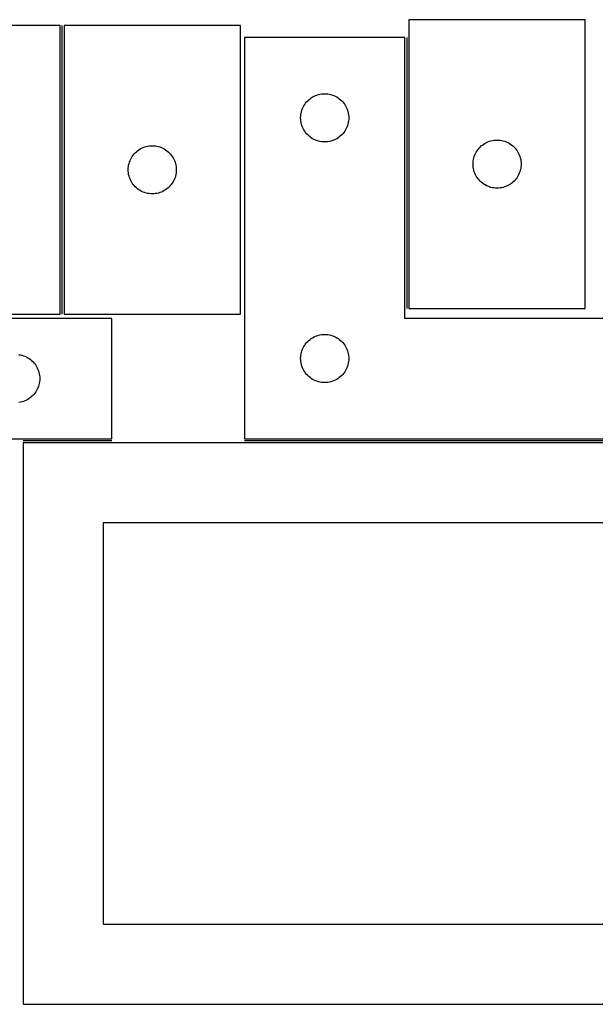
# Model space of a CAD drawing. Header units: millimetres. Extents: x 7 to 1243, y 7 to 2493.
# Tile 18 of 19: x 820 to 1035, y 2122 to 2490. Entities that reach past the tile are written whole.
import ezdxf

# ---------------------------------------------------------------- set-up
doc = ezdxf.new("R2010")
doc.units = ezdxf.units.MM
doc.layers.add('COMMON', color=5, linetype='CONTINUOUS', true_color=0x0000ff)
doc.layers.add('CUT', color=7, linetype='CONTINUOUS', true_color=0x000000)

msp = doc.modelspace()

# ---------------------------------------------------------------- linework, layer by layer
at = {"layer": 'COMMON'}
for p, q in [((835.684595, 2379.810332), (835.684595, 2487.810332)), ((964.699889, 2483.2305), (964.699889, 2381.933379)), ((854.36151, 2332.4805), (821.08374, 2332.4805)), ((1083.949889, 2332.4805), (903.949889, 2332.4805))]:
    msp.add_line(p, q, dxfattribs=at)
at = {"layer": 'CUT'}
for p, q in [((965.44989, 2489.933379), (965.44989, 2381.933379)), ((1031.44989, 2489.933379), (965.44989, 2489.933379)), ((1031.44989, 2381.933379), (1031.44989, 2489.933379)), ((834.934594, 2487.810332), (768.934594, 2487.810332)), ((834.934594, 2379.810332), (834.934594, 2487.810332)), ((836.434595, 2487.810332), (836.434595, 2379.810332)), ((902.434595, 2487.810332), (836.434595, 2487.810332)), ((902.434595, 2379.810332), (902.434595, 2487.810332)), ((963.949889, 2483.2305), (903.949889, 2483.2305)), ((903.949889, 2483.2305), (903.949889, 2333.2305)), ((963.949889, 2378.2305), (963.949889, 2483.2305)), ((927.585928, 2459.594461), (928.015777, 2459.997059)), ((928.015777, 2459.997059), (928.471036, 2460.37068)), ((928.471036, 2460.37068), (928.949757, 2460.713727)), ((928.949757, 2460.713727), (929.449889, 2461.024729)), ((929.449889, 2461.024729), (929.969291, 2461.302355)), ((929.969291, 2461.302355), (930.505738, 2461.545416)), ((930.505738, 2461.545416), (931.056934, 2461.752871)), ((931.056934, 2461.752871), (931.620518, 2461.923833)), ((931.620518, 2461.923833), (932.194076, 2462.057568)), ((932.194076, 2462.057568), (932.775153, 2462.153504)), ((932.775153, 2462.153504), (933.361261, 2462.211231)), ((933.361261, 2462.211231), (933.949889, 2462.2305)), ((933.949889, 2462.2305), (934.538517, 2462.211231)), ((934.538517, 2462.211231), (935.124625, 2462.153504)), ((935.124625, 2462.153504), (935.705702, 2462.057568)), ((935.705702, 2462.057568), (936.279261, 2461.923833)), ((936.279261, 2461.923833), (936.842844, 2461.752871)), ((936.842844, 2461.752871), (937.39404, 2461.545416)), ((937.39404, 2461.545416), (937.930487, 2461.302355)), ((937.930487, 2461.302355), (938.449889, 2461.024729)), ((938.449889, 2461.024729), (938.950021, 2460.713727)), ((938.950021, 2460.713727), (939.428742, 2460.37068)), ((939.428742, 2460.37068), (939.884002, 2459.997059)), ((939.884002, 2459.997059), (940.31385, 2459.594461)), ((925.256557, 2455.559872), (925.427518, 2456.123455)), ((925.427518, 2456.123455), (925.634973, 2456.674651)), ((925.634973, 2456.674651), (925.878035, 2457.211098)), ((925.878035, 2457.211098), (926.155661, 2457.7305)), ((926.155661, 2457.7305), (926.466663, 2458.230632)), ((926.466663, 2458.230632), (926.809709, 2458.709353)), ((926.809709, 2458.709353), (927.183331, 2459.164613)), ((927.183331, 2459.164613), (927.585928, 2459.594461)), ((940.31385, 2459.594461), (940.716447, 2459.164613)), ((940.716447, 2459.164613), (941.090069, 2458.709353)), ((941.090069, 2458.709353), (941.433116, 2458.230632)), ((941.433116, 2458.230632), (941.744118, 2457.7305)), ((941.744118, 2457.7305), (942.021744, 2457.211098)), ((942.021744, 2457.211098), (942.264805, 2456.674651)), ((942.264805, 2456.674651), (942.47226, 2456.123455)), ((942.47226, 2456.123455), (942.643222, 2455.559872)), ((924.949889, 2453.2305), (924.969159, 2453.819128)), ((924.969159, 2452.641872), (924.949889, 2453.2305)), ((924.969159, 2453.819128), (925.026885, 2454.405236)), ((925.026885, 2452.055765), (924.969159, 2452.641872)), ((925.026885, 2454.405236), (925.122822, 2454.986313)), ((925.122822, 2454.986313), (925.256557, 2455.559872)), ((942.643222, 2455.559872), (942.776957, 2454.986313)), ((942.776957, 2454.986313), (942.872893, 2454.405236)), ((942.872893, 2454.405236), (942.93062, 2453.819128)), ((942.93062, 2452.641872), (942.872893, 2452.055765)), ((942.93062, 2453.819128), (942.949889, 2453.2305)), ((942.949889, 2453.2305), (942.93062, 2452.641872)), ((925.122822, 2451.474687), (925.026885, 2452.055765)), ((925.256557, 2450.901129), (925.122822, 2451.474687)), ((925.427518, 2450.337545), (925.256557, 2450.901129)), ((925.634973, 2449.786349), (925.427518, 2450.337545)), ((925.878035, 2449.249902), (925.634973, 2449.786349)), ((926.155661, 2448.7305), (925.878035, 2449.249902)), ((926.466663, 2448.230368), (926.155661, 2448.7305)), ((941.744118, 2448.7305), (941.433116, 2448.230368)), ((942.021744, 2449.249902), (941.744118, 2448.7305)), ((942.264805, 2449.786349), (942.021744, 2449.249902)), ((942.47226, 2450.337545), (942.264805, 2449.786349)), ((942.643222, 2450.901129), (942.47226, 2450.337545)), ((942.776957, 2451.474687), (942.643222, 2450.901129)), ((942.872893, 2452.055765), (942.776957, 2451.474687)), ((926.809709, 2447.751647), (926.466663, 2448.230368)), ((927.183331, 2447.296388), (926.809709, 2447.751647)), ((927.585928, 2446.866539), (927.183331, 2447.296388)), ((928.015777, 2446.463942), (927.585928, 2446.866539)), ((928.471036, 2446.09032), (928.015777, 2446.463942)), ((928.949757, 2445.747274), (928.471036, 2446.09032)), ((929.449889, 2445.436272), (928.949757, 2445.747274)), ((929.969291, 2445.158646), (929.449889, 2445.436272)), ((930.505738, 2444.915584), (929.969291, 2445.158646)), ((931.056934, 2444.708129), (930.505738, 2444.915584)), ((937.39404, 2444.915584), (936.842844, 2444.708129)), ((937.930487, 2445.158646), (937.39404, 2444.915584)), ((938.449889, 2445.436272), (937.930487, 2445.158646)), ((938.950021, 2445.747274), (938.449889, 2445.436272)), ((939.428742, 2446.09032), (938.950021, 2445.747274)), ((939.884002, 2446.463942), (939.428742, 2446.09032)), ((940.31385, 2446.866539), (939.884002, 2446.463942)), ((940.716447, 2447.296388), (940.31385, 2446.866539)), ((941.090069, 2447.751647), (940.716447, 2447.296388)), ((941.433116, 2448.230368), (941.090069, 2447.751647)), ((997.275154, 2444.856383), (997.861262, 2444.914109)), ((997.861262, 2444.914109), (998.44989, 2444.933379)), ((998.44989, 2444.933379), (999.038518, 2444.914109)), ((999.038518, 2444.914109), (999.624626, 2444.856383)), ((863.955742, 2440.950512), (864.434462, 2441.293558)), ((864.434462, 2441.293558), (864.934595, 2441.604561)), ((864.934595, 2441.604561), (865.453996, 2441.882187)), ((865.453996, 2441.882187), (865.990444, 2442.125248)), ((865.990444, 2442.125248), (866.541639, 2442.332703)), ((866.541639, 2442.332703), (867.105223, 2442.503664)), ((867.105223, 2442.503664), (867.678782, 2442.637399)), ((867.678782, 2442.637399), (868.259859, 2442.733336)), ((868.259859, 2442.733336), (868.845966, 2442.791062)), ((868.845966, 2442.791062), (869.434595, 2442.810332)), ((869.434595, 2442.810332), (870.023223, 2442.791062)), ((870.023223, 2442.791062), (870.60933, 2442.733336)), ((870.60933, 2442.733336), (871.190407, 2442.637399)), ((871.190407, 2442.637399), (871.763966, 2442.503664)), ((871.763966, 2442.503664), (872.32755, 2442.332703)), ((872.32755, 2442.332703), (872.878745, 2442.125248)), ((872.878745, 2442.125248), (873.415193, 2441.882187)), ((873.415193, 2441.882187), (873.934595, 2441.604561)), ((873.934595, 2441.604561), (874.434727, 2441.293558)), ((874.434727, 2441.293558), (874.913447, 2440.950512)), ((931.620518, 2444.537168), (931.056934, 2444.708129)), ((932.194076, 2444.403433), (931.620518, 2444.537168)), ((932.775153, 2444.307497), (932.194076, 2444.403433)), ((933.361261, 2444.24977), (932.775153, 2444.307497)), ((933.949889, 2444.2305), (933.361261, 2444.24977)), ((934.538517, 2444.24977), (933.949889, 2444.2305)), ((935.124625, 2444.307497), (934.538517, 2444.24977)), ((935.705702, 2444.403433), (935.124625, 2444.307497)), ((936.279261, 2444.537168), (935.705702, 2444.403433)), ((936.842844, 2444.708129), (936.279261, 2444.537168)), ((990.966664, 2440.933511), (991.30971, 2441.412232)), ((991.30971, 2441.412232), (991.683332, 2441.867491)), ((991.683332, 2441.867491), (992.085929, 2442.29734)), ((992.085929, 2442.29734), (992.515778, 2442.699937)), ((992.515778, 2442.699937), (992.971037, 2443.073559)), ((992.971037, 2443.073559), (993.449758, 2443.416605)), ((993.449758, 2443.416605), (993.94989, 2443.727607)), ((993.94989, 2443.727607), (994.469292, 2444.005234)), ((994.469292, 2444.005234), (995.005739, 2444.248295)), ((995.005739, 2444.248295), (995.556935, 2444.45575)), ((995.556935, 2444.45575), (996.120519, 2444.626711)), ((996.120519, 2444.626711), (996.694077, 2444.760446)), ((996.694077, 2444.760446), (997.275154, 2444.856383)), ((999.624626, 2444.856383), (1000.205703, 2444.760446)), ((1000.205703, 2444.760446), (1000.779262, 2444.626711)), ((1000.779262, 2444.626711), (1001.342845, 2444.45575)), ((1001.342845, 2444.45575), (1001.894041, 2444.248295)), ((1001.894041, 2444.248295), (1002.430488, 2444.005234)), ((1002.430488, 2444.005234), (1002.94989, 2443.727607)), ((1002.94989, 2443.727607), (1003.450022, 2443.416605)), ((1003.450022, 2443.416605), (1003.928743, 2443.073559)), ((1003.928743, 2443.073559), (1004.384003, 2442.699937)), ((1004.384003, 2442.699937), (1004.813851, 2442.29734)), ((1004.813851, 2442.29734), (1005.216448, 2441.867491)), ((1005.216448, 2441.867491), (1005.59007, 2441.412232)), ((1005.59007, 2441.412232), (1005.933117, 2440.933511)), ((861.119679, 2437.254483), (861.36274, 2437.79093)), ((861.36274, 2437.79093), (861.640366, 2438.310332)), ((861.640366, 2438.310332), (861.951368, 2438.810464)), ((861.951368, 2438.810464), (862.294414, 2439.289185)), ((862.294414, 2439.289185), (862.668036, 2439.744444)), ((862.668036, 2439.744444), (863.070633, 2440.174293)), ((863.070633, 2440.174293), (863.500482, 2440.57689)), ((863.500482, 2440.57689), (863.955742, 2440.950512)), ((874.913447, 2440.950512), (875.368707, 2440.57689)), ((875.368707, 2440.57689), (875.798556, 2440.174293)), ((875.798556, 2440.174293), (876.201153, 2439.744444)), ((876.201153, 2439.744444), (876.574775, 2439.289185)), ((876.574775, 2439.289185), (876.917821, 2438.810464)), ((876.917821, 2438.810464), (877.228823, 2438.310332)), ((877.228823, 2438.310332), (877.506449, 2437.79093)), ((877.506449, 2437.79093), (877.74951, 2437.254483)), ((989.526886, 2437.108115), (989.622823, 2437.689192)), ((989.622823, 2437.689192), (989.756558, 2438.26275)), ((989.756558, 2438.26275), (989.927519, 2438.826334)), ((989.927519, 2438.826334), (990.134974, 2439.37753)), ((990.134974, 2439.37753), (990.378036, 2439.913977)), ((990.378036, 2439.913977), (990.655662, 2440.433379)), ((990.655662, 2440.433379), (990.966664, 2440.933511)), ((1005.933117, 2440.933511), (1006.244119, 2440.433379)), ((1006.244119, 2440.433379), (1006.521745, 2439.913977)), ((1006.521745, 2439.913977), (1006.764806, 2439.37753)), ((1006.764806, 2439.37753), (1006.972261, 2438.826334)), ((1006.972261, 2438.826334), (1007.143223, 2438.26275)), ((1007.143223, 2438.26275), (1007.276958, 2437.689192)), ((1007.276958, 2437.689192), (1007.372894, 2437.108115)), ((860.434595, 2433.810332), (860.453864, 2434.39896)), ((860.453864, 2434.39896), (860.511591, 2434.985068)), ((860.511591, 2434.985068), (860.607527, 2435.566145)), ((860.607527, 2435.566145), (860.741262, 2436.139703)), ((860.741262, 2436.139703), (860.912223, 2436.703287)), ((860.912223, 2436.703287), (861.119679, 2437.254483)), ((877.74951, 2437.254483), (877.956966, 2436.703287)), ((877.956966, 2436.703287), (878.127927, 2436.139703)), ((878.127927, 2436.139703), (878.261662, 2435.566145)), ((878.261662, 2435.566145), (878.357598, 2434.985068)), ((878.357598, 2434.985068), (878.415325, 2434.39896)), ((878.415325, 2434.39896), (878.434595, 2433.810332)), ((989.44989, 2435.933379), (989.46916, 2436.522007)), ((989.46916, 2435.344751), (989.44989, 2435.933379)), ((989.46916, 2436.522007), (989.526886, 2437.108115)), ((989.526886, 2434.758643), (989.46916, 2435.344751)), ((989.622823, 2434.177566), (989.526886, 2434.758643)), ((989.756558, 2433.604007), (989.622823, 2434.177566)), ((1007.276958, 2434.177566), (1007.143223, 2433.604007)), ((1007.372894, 2434.758643), (1007.276958, 2434.177566)), ((1007.372894, 2437.108115), (1007.430621, 2436.522007)), ((1007.430621, 2435.344751), (1007.372894, 2434.758643)), ((1007.430621, 2436.522007), (1007.44989, 2435.933379)), ((1007.44989, 2435.933379), (1007.430621, 2435.344751)), ((860.453864, 2433.221704), (860.434595, 2433.810332)), ((860.511591, 2432.635596), (860.453864, 2433.221704)), ((860.607527, 2432.054519), (860.511591, 2432.635596)), ((860.741262, 2431.480961), (860.607527, 2432.054519)), ((860.912223, 2430.917377), (860.741262, 2431.480961)), ((861.119679, 2430.366181), (860.912223, 2430.917377)), ((861.36274, 2429.829734), (861.119679, 2430.366181)), ((877.74951, 2430.366181), (877.506449, 2429.829734)), ((877.956966, 2430.917377), (877.74951, 2430.366181)), ((878.127927, 2431.480961), (877.956966, 2430.917377)), ((878.261662, 2432.054519), (878.127927, 2431.480961)), ((878.357598, 2432.635596), (878.261662, 2432.054519)), ((878.415325, 2433.221704), (878.357598, 2432.635596)), ((878.434595, 2433.810332), (878.415325, 2433.221704)), ((989.927519, 2433.040424), (989.756558, 2433.604007)), ((990.134974, 2432.489228), (989.927519, 2433.040424)), ((990.378036, 2431.952781), (990.134974, 2432.489228)), ((990.655662, 2431.433379), (990.378036, 2431.952781)), ((990.966664, 2430.933247), (990.655662, 2431.433379)), ((991.30971, 2430.454526), (990.966664, 2430.933247)), ((991.683332, 2429.999267), (991.30971, 2430.454526)), ((1005.59007, 2430.454526), (1005.216448, 2429.999267)), ((1005.933117, 2430.933247), (1005.59007, 2430.454526)), ((1006.244119, 2431.433379), (1005.933117, 2430.933247)), ((1006.521745, 2431.952781), (1006.244119, 2431.433379)), ((1006.764806, 2432.489228), (1006.521745, 2431.952781)), ((1006.972261, 2433.040424), (1006.764806, 2432.489228)), ((1007.143223, 2433.604007), (1006.972261, 2433.040424)), ((861.640366, 2429.310332), (861.36274, 2429.829734)), ((861.951368, 2428.8102), (861.640366, 2429.310332)), ((862.294414, 2428.331479), (861.951368, 2428.8102)), ((862.668036, 2427.87622), (862.294414, 2428.331479)), ((863.070633, 2427.446371), (862.668036, 2427.87622)), ((863.500482, 2427.043774), (863.070633, 2427.446371)), ((863.955742, 2426.670152), (863.500482, 2427.043774)), ((864.434462, 2426.327105), (863.955742, 2426.670152)), ((874.913447, 2426.670152), (874.434727, 2426.327105)), ((875.368707, 2427.043774), (874.913447, 2426.670152)), ((875.798556, 2427.446371), (875.368707, 2427.043774)), ((876.201153, 2427.87622), (875.798556, 2427.446371)), ((876.574775, 2428.331479), (876.201153, 2427.87622)), ((876.917821, 2428.8102), (876.574775, 2428.331479)), ((877.228823, 2429.310332), (876.917821, 2428.8102)), ((877.506449, 2429.829734), (877.228823, 2429.310332)), ((992.085929, 2429.569418), (991.683332, 2429.999267)), ((992.515778, 2429.166821), (992.085929, 2429.569418)), ((992.971037, 2428.793199), (992.515778, 2429.166821)), ((993.449758, 2428.450152), (992.971037, 2428.793199)), ((993.94989, 2428.13915), (993.449758, 2428.450152)), ((994.469292, 2427.861524), (993.94989, 2428.13915)), ((995.005739, 2427.618463), (994.469292, 2427.861524)), ((995.556935, 2427.411008), (995.005739, 2427.618463)), ((996.120519, 2427.240046), (995.556935, 2427.411008)), ((996.694077, 2427.106311), (996.120519, 2427.240046)), ((997.275154, 2427.010375), (996.694077, 2427.106311)), ((997.861262, 2426.952649), (997.275154, 2427.010375)), ((998.44989, 2426.933379), (997.861262, 2426.952649)), ((999.038518, 2426.952649), (998.44989, 2426.933379)), ((999.624626, 2427.010375), (999.038518, 2426.952649)), ((1000.205703, 2427.106311), (999.624626, 2427.010375)), ((1000.779262, 2427.240046), (1000.205703, 2427.106311)), ((1001.342845, 2427.411008), (1000.779262, 2427.240046)), ((1001.894041, 2427.618463), (1001.342845, 2427.411008)), ((1002.430488, 2427.861524), (1001.894041, 2427.618463)), ((1002.94989, 2428.13915), (1002.430488, 2427.861524)), ((1003.450022, 2428.450152), (1002.94989, 2428.13915)), ((1003.928743, 2428.793199), (1003.450022, 2428.450152)), ((1004.384003, 2429.166821), (1003.928743, 2428.793199)), ((1004.813851, 2429.569418), (1004.384003, 2429.166821)), ((1005.216448, 2429.999267), (1004.813851, 2429.569418)), ((864.934595, 2426.016103), (864.434462, 2426.327105)), ((865.453996, 2425.738477), (864.934595, 2426.016103)), ((865.990444, 2425.495416), (865.453996, 2425.738477)), ((866.541639, 2425.287961), (865.990444, 2425.495416)), ((867.105223, 2425.117), (866.541639, 2425.287961)), ((867.678782, 2424.983264), (867.105223, 2425.117)), ((868.259859, 2424.887328), (867.678782, 2424.983264)), ((868.845966, 2424.829602), (868.259859, 2424.887328)), ((869.434595, 2424.810332), (868.845966, 2424.829602)), ((870.023223, 2424.829602), (869.434595, 2424.810332)), ((870.60933, 2424.887328), (870.023223, 2424.829602)), ((871.190407, 2424.983264), (870.60933, 2424.887328)), ((871.763966, 2425.117), (871.190407, 2424.983264)), ((872.32755, 2425.287961), (871.763966, 2425.117)), ((872.878745, 2425.495416), (872.32755, 2425.287961)), ((873.415193, 2425.738477), (872.878745, 2425.495416)), ((873.934595, 2426.016103), (873.415193, 2425.738477)), ((874.434727, 2426.327105), (873.934595, 2426.016103)), ((768.934594, 2379.810332), (834.934594, 2379.810332)), ((836.434595, 2379.810332), (902.434595, 2379.810332)), ((965.44989, 2381.933379), (1031.44989, 2381.933379)), ((854.36151, 2378.2305), (734.36151, 2378.2305)), ((854.36151, 2333.2305), (854.36151, 2378.2305)), ((1083.949889, 2378.2305), (963.949889, 2378.2305)), ((929.449889, 2371.024729), (929.969291, 2371.302355)), ((929.969291, 2371.302355), (930.505738, 2371.545416)), ((930.505738, 2371.545416), (931.056934, 2371.752871)), ((931.056934, 2371.752871), (931.620518, 2371.923833)), ((931.620518, 2371.923833), (932.194076, 2372.057568)), ((932.194076, 2372.057568), (932.775153, 2372.153504)), ((932.775153, 2372.153504), (933.361261, 2372.211231)), ((933.361261, 2372.211231), (933.949889, 2372.2305)), ((933.949889, 2372.2305), (934.538517, 2372.211231)), ((934.538517, 2372.211231), (935.124625, 2372.153504)), ((935.124625, 2372.153504), (935.705702, 2372.057568)), ((935.705702, 2372.057568), (936.279261, 2371.923833)), ((936.279261, 2371.923833), (936.842844, 2371.752871)), ((936.842844, 2371.752871), (937.39404, 2371.545416)), ((937.39404, 2371.545416), (937.930487, 2371.302355)), ((937.930487, 2371.302355), (938.449889, 2371.024729)), ((925.878035, 2367.211098), (926.155661, 2367.7305)), ((926.155661, 2367.7305), (926.466663, 2368.230632)), ((926.466663, 2368.230632), (926.809709, 2368.709353)), ((926.809709, 2368.709353), (927.183331, 2369.164613)), ((927.183331, 2369.164613), (927.585928, 2369.594461)), ((927.585928, 2369.594461), (928.015777, 2369.997059)), ((928.015777, 2369.997059), (928.471036, 2370.37068)), ((928.471036, 2370.37068), (928.949757, 2370.713727)), ((928.949757, 2370.713727), (929.449889, 2371.024729)), ((938.449889, 2371.024729), (938.950021, 2370.713727)), ((938.950021, 2370.713727), (939.428742, 2370.37068)), ((939.428742, 2370.37068), (939.884002, 2369.997059)), ((939.884002, 2369.997059), (940.31385, 2369.594461)), ((940.31385, 2369.594461), (940.716447, 2369.164613)), ((940.716447, 2369.164613), (941.090069, 2368.709353)), ((941.090069, 2368.709353), (941.433116, 2368.230632)), ((941.433116, 2368.230632), (941.744118, 2367.7305)), ((941.744118, 2367.7305), (942.021744, 2367.211098)), ((819.536246, 2364.653504), (820.117323, 2364.557568)), ((820.117323, 2364.557568), (820.690882, 2364.423833)), ((820.690882, 2364.423833), (821.254465, 2364.252871)), ((821.254465, 2364.252871), (821.805661, 2364.045416)), ((821.805661, 2364.045416), (822.342109, 2363.802355)), ((924.969159, 2363.819128), (925.026885, 2364.405236)), ((925.026885, 2364.405236), (925.122822, 2364.986313)), ((925.122822, 2364.986313), (925.256557, 2365.559872)), ((925.256557, 2365.559872), (925.427518, 2366.123455)), ((925.427518, 2366.123455), (925.634973, 2366.674651)), ((925.634973, 2366.674651), (925.878035, 2367.211098)), ((942.021744, 2367.211098), (942.264805, 2366.674651)), ((942.264805, 2366.674651), (942.47226, 2366.123455)), ((942.47226, 2366.123455), (942.643222, 2365.559872)), ((942.643222, 2365.559872), (942.776957, 2364.986313)), ((942.776957, 2364.986313), (942.872893, 2364.405236)), ((942.872893, 2364.405236), (942.93062, 2363.819128)), ((822.342109, 2363.802355), (822.86151, 2363.524729)), ((822.86151, 2363.524729), (823.361642, 2363.213727)), ((823.361642, 2363.213727), (823.840363, 2362.87068)), ((823.840363, 2362.87068), (824.295623, 2362.497059)), ((824.295623, 2362.497059), (824.725471, 2362.094461)), ((824.725471, 2362.094461), (825.128069, 2361.664613)), ((825.128069, 2361.664613), (825.50169, 2361.209353)), ((825.50169, 2361.209353), (825.844737, 2360.730632)), ((825.844737, 2360.730632), (826.155739, 2360.2305)), ((826.155739, 2360.2305), (826.433365, 2359.711098)), ((924.949889, 2363.2305), (924.969159, 2363.819128)), ((924.969159, 2362.641872), (924.949889, 2363.2305)), ((925.026885, 2362.055765), (924.969159, 2362.641872)), ((925.122822, 2361.474687), (925.026885, 2362.055765)), ((925.256557, 2360.901129), (925.122822, 2361.474687)), ((925.427518, 2360.337545), (925.256557, 2360.901129)), ((925.634973, 2359.786349), (925.427518, 2360.337545)), ((942.47226, 2360.337545), (942.264805, 2359.786349)), ((942.643222, 2360.901129), (942.47226, 2360.337545)), ((942.776957, 2361.474687), (942.643222, 2360.901129)), ((942.872893, 2362.055765), (942.776957, 2361.474687)), ((942.93062, 2362.641872), (942.872893, 2362.055765)), ((942.93062, 2363.819128), (942.949889, 2363.2305)), ((942.949889, 2363.2305), (942.93062, 2362.641872)), ((826.433365, 2359.711098), (826.676426, 2359.174651)), ((826.676426, 2359.174651), (826.883881, 2358.623455)), ((826.883881, 2358.623455), (827.054843, 2358.059872)), ((827.054843, 2358.059872), (827.188578, 2357.486313)), ((827.188578, 2357.486313), (827.284514, 2356.905236)), ((827.284514, 2356.905236), (827.342241, 2356.319128)), ((925.878035, 2359.249902), (925.634973, 2359.786349)), ((926.155661, 2358.7305), (925.878035, 2359.249902)), ((926.466663, 2358.230368), (926.155661, 2358.7305)), ((926.809709, 2357.751647), (926.466663, 2358.230368)), ((927.183331, 2357.296388), (926.809709, 2357.751647)), ((927.585928, 2356.866539), (927.183331, 2357.296388)), ((928.015777, 2356.463942), (927.585928, 2356.866539)), ((940.31385, 2356.866539), (939.884002, 2356.463942)), ((940.716447, 2357.296388), (940.31385, 2356.866539)), ((941.090069, 2357.751647), (940.716447, 2357.296388)), ((941.433116, 2358.230368), (941.090069, 2357.751647)), ((941.744118, 2358.7305), (941.433116, 2358.230368)), ((942.021744, 2359.249902), (941.744118, 2358.7305)), ((942.264805, 2359.786349), (942.021744, 2359.249902)), ((826.883881, 2352.837545), (826.676426, 2352.286349)), ((827.054843, 2353.401129), (826.883881, 2352.837545)), ((827.188578, 2353.974687), (827.054843, 2353.401129)), ((827.284514, 2354.555765), (827.188578, 2353.974687)), ((827.342241, 2355.141872), (827.284514, 2354.555765)), ((827.342241, 2356.319128), (827.36151, 2355.7305)), ((827.36151, 2355.7305), (827.342241, 2355.141872)), ((928.471036, 2356.09032), (928.015777, 2356.463942)), ((928.949757, 2355.747274), (928.471036, 2356.09032)), ((929.449889, 2355.436272), (928.949757, 2355.747274)), ((929.969291, 2355.158646), (929.449889, 2355.436272)), ((930.505738, 2354.915584), (929.969291, 2355.158646)), ((931.056934, 2354.708129), (930.505738, 2354.915584)), ((931.620518, 2354.537168), (931.056934, 2354.708129)), ((932.194076, 2354.403433), (931.620518, 2354.537168)), ((932.775153, 2354.307497), (932.194076, 2354.403433)), ((933.361261, 2354.24977), (932.775153, 2354.307497)), ((933.949889, 2354.2305), (933.361261, 2354.24977)), ((934.538517, 2354.24977), (933.949889, 2354.2305)), ((935.124625, 2354.307497), (934.538517, 2354.24977)), ((935.705702, 2354.403433), (935.124625, 2354.307497)), ((936.279261, 2354.537168), (935.705702, 2354.403433)), ((936.842844, 2354.708129), (936.279261, 2354.537168)), ((937.39404, 2354.915584), (936.842844, 2354.708129)), ((937.930487, 2355.158646), (937.39404, 2354.915584)), ((938.449889, 2355.436272), (937.930487, 2355.158646)), ((938.950021, 2355.747274), (938.449889, 2355.436272)), ((939.428742, 2356.09032), (938.950021, 2355.747274)), ((939.884002, 2356.463942), (939.428742, 2356.09032)), ((824.725471, 2349.366539), (824.295623, 2348.963942)), ((825.128069, 2349.796388), (824.725471, 2349.366539)), ((825.50169, 2350.251647), (825.128069, 2349.796388)), ((825.844737, 2350.730368), (825.50169, 2350.251647)), ((826.155739, 2351.2305), (825.844737, 2350.730368)), ((826.433365, 2351.749902), (826.155739, 2351.2305)), ((826.676426, 2352.286349), (826.433365, 2351.749902)), ((820.117323, 2346.903433), (819.536246, 2346.807497)), ((820.690882, 2347.037168), (820.117323, 2346.903433)), ((821.254465, 2347.208129), (820.690882, 2347.037168)), ((821.805661, 2347.415584), (821.254465, 2347.208129)), ((822.342109, 2347.658646), (821.805661, 2347.415584)), ((822.86151, 2347.936272), (822.342109, 2347.658646)), ((823.361642, 2348.247274), (822.86151, 2347.936272)), ((823.840363, 2348.59032), (823.361642, 2348.247274)), ((824.295623, 2348.963942), (823.840363, 2348.59032)), ((674.36151, 2333.2305), (854.36151, 2333.2305)), ((1091.08374, 2331.730499), (821.08374, 2331.730499)), ((821.08374, 2331.730499), (821.08374, 2121.730499)), ((903.949889, 2333.2305), (1083.949889, 2333.2305)), ((1061.08374, 2301.730499), (851.08374, 2301.730499)), ((851.08374, 2301.730499), (851.08374, 2151.730499)), ((851.08374, 2151.730499), (1061.08374, 2151.730499)), ((821.08374, 2121.730499), (1091.08374, 2121.730499))]:
    msp.add_line(p, q, dxfattribs=at)

doc.saveas('drawing.dxf')
